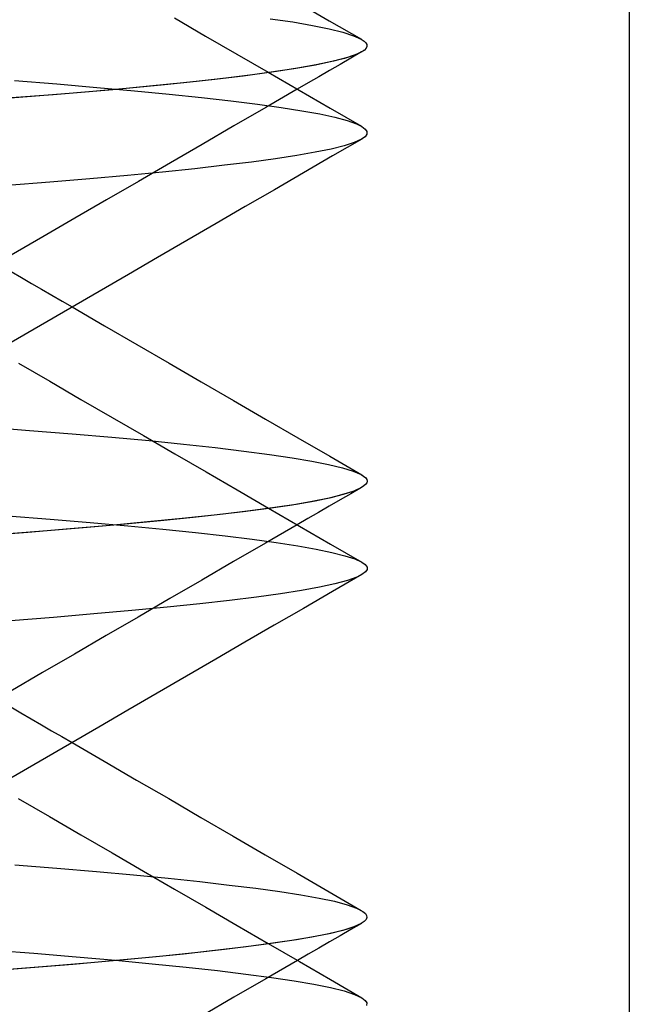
# Model space of a CAD drawing. Header units: millimetres. Extents: x 0 to 93, y -1.2 to 50.
# Tile 97 of 140: x 86.7 to 87.4, y 2.9 to 4.1. Entities that reach past the tile are written whole.
import ezdxf

# ---------------------------------------------------------------- set-up
doc = ezdxf.new("R2010")
doc.units = ezdxf.units.MM
doc.layers.add('MAIN-1', color=7, linetype='Continuous')
doc.layers.add('MAIN-2', color=7, linetype='Continuous')

msp = doc.modelspace()

# ---------------------------------------------------------------- linework, layer by layer
at = {"layer": 'MAIN-1'}
for p, q in [((87.4005, 8), (87.4005, 2.3)), ((87.0197, 4.1), (87.0565, 4.0786)), ((86.8788, 4.0818), (86.9146, 4.061)), ((87.0565, 4.0786), (87.0933, 4.0572)), ((86.9146, 4.061), (86.9505, 4.0402)), ((87.0931, 4.0573), (87.0963, 4.0552)), ((87.0963, 4.0552), (87.0984, 4.0531)), ((87.0987, 4.0469), (87.0967, 4.0449)), ((87.0984, 4.0531), (87.0995, 4.0511)), ((87.0996, 4.049), (87.0987, 4.0469)), ((87.0995, 4.0511), (87.0996, 4.049)), ((86.9505, 4.0402), (86.9862, 4.0195)), ((87.0773, 4.0363), (87.0611, 4.032)), ((87.0813, 4.0356), (87.069, 4.0285)), ((87.0892, 4.0406), (87.0773, 4.0363)), ((87.0935, 4.0427), (87.0813, 4.0356)), ((87.0967, 4.0449), (87.0892, 4.0406)), ((87.0942, 4.0431), (87.0936, 4.0428)), ((87.0948, 4.0435), (87.0942, 4.0431)), ((87.0953, 4.0438), (87.0948, 4.0435)), ((87.0958, 4.0442), (87.0953, 4.0438)), ((87.0963, 4.0445), (87.0958, 4.0442)), ((87.0967, 4.0449), (87.0963, 4.0445)), ((87.0159, 4.0234), (86.987, 4.019)), ((87.0406, 4.0277), (87.0159, 4.0234)), ((87.0611, 4.032), (87.0406, 4.0277)), ((87.069, 4.0285), (87.0567, 4.0214)), ((86.9862, 4.0195), (87.0219, 3.9988)), ((87.0444, 4.0142), (87.0321, 4.0071)), ((87.0567, 4.0214), (87.0444, 4.0142)), ((87.0321, 4.0071), (87.0198, 4)), ((87.0219, 3.9988), (87.0576, 3.9781)), ((87.0576, 3.9781), (87.0933, 3.9574)), ((87.0878, 3.9601), (87.0937, 3.9571)), ((87.0937, 3.9571), (87.0976, 3.9542)), ((87.0975, 3.9454), (87.0934, 3.9426)), ((87.0995, 3.9483), (87.0975, 3.9454)), ((87.0976, 3.9542), (87.0995, 3.9513)), ((87.0995, 3.9513), (87.0995, 3.9483)), ((87.0734, 3.935), (87.0585, 3.9313)), ((87.0936, 3.9427), (87.0603, 3.9233)), ((87.0851, 3.9388), (87.0734, 3.935)), ((87.0934, 3.9426), (87.0851, 3.9388)), ((87.0192, 3.9239), (86.9949, 3.9202)), ((87.0404, 3.9276), (87.0192, 3.9239)), ((87.0603, 3.9233), (87.0269, 3.904)), ((87.0585, 3.9313), (87.0404, 3.9276)), ((86.9364, 3.9126), (86.9024, 3.9087)), ((86.9673, 3.9164), (86.9364, 3.9126)), ((86.9949, 3.9202), (86.9673, 3.9164)), ((86.825, 3.9009), (86.7818, 3.8971)), ((86.8653, 3.9048), (86.825, 3.9009)), ((86.9024, 3.9087), (86.8653, 3.9048)), ((87.0269, 3.904), (86.9935, 3.8846)), ((86.7359, 3.8932), (86.6874, 3.8894)), ((86.7818, 3.8971), (86.7359, 3.8932)), ((86.9935, 3.8846), (86.9601, 3.8652)), ((86.9601, 3.8652), (86.9266, 3.8458)), ((86.9266, 3.8458), (86.8931, 3.8263)), ((86.8931, 3.8263), (86.8595, 3.8068)), ((86.8595, 3.8068), (86.826, 3.7874)), ((86.826, 3.7874), (86.7924, 3.7679)), ((86.7924, 3.7679), (86.7588, 3.7484)), ((86.7588, 3.7484), (86.7253, 3.7288)), ((86.7616, 3.75), (86.7987, 3.7285)), ((86.7253, 3.7288), (86.6917, 3.7093)), ((86.7987, 3.7285), (86.8357, 3.707)), ((86.8357, 3.707), (86.8727, 3.6855)), ((86.7, 3.6857), (86.7358, 3.6649)), ((86.8727, 3.6855), (86.9096, 3.664)), ((86.7358, 3.6649), (86.7717, 3.644)), ((86.9096, 3.664), (86.9466, 3.6425)), ((86.7717, 3.644), (86.8076, 3.6232)), ((86.9466, 3.6425), (86.9834, 3.6212)), ((86.8076, 3.6232), (86.8434, 3.6024)), ((86.9834, 3.6212), (87.0202, 3.5999)), ((86.8434, 3.6024), (86.8792, 3.5815)), ((87.0202, 3.5999), (87.0569, 3.5786)), ((86.8792, 3.5815), (86.9151, 3.5608)), ((87.0569, 3.5786), (87.0937, 3.5573)), ((86.9151, 3.5608), (86.9509, 3.54)), ((87.0982, 3.5539), (87.0994, 3.552)), ((87.0994, 3.552), (87.0998, 3.5502)), ((87.0998, 3.5502), (87.0995, 3.5483)), ((86.9509, 3.54), (86.9866, 3.5192)), ((87.0846, 3.5387), (87.0722, 3.5346)), ((87.0934, 3.5429), (87.0811, 3.5357)), ((87.0934, 3.5427), (87.0846, 3.5387)), ((87.0962, 3.5446), (87.0934, 3.5427)), ((87.0982, 3.5465), (87.0962, 3.5446)), ((87.0995, 3.5483), (87.0982, 3.5465)), ((87.0368, 3.5266), (87.0138, 3.5227)), ((87.0563, 3.5306), (87.0368, 3.5266)), ((87.0722, 3.5346), (87.0563, 3.5306)), ((87.0688, 3.5286), (87.0565, 3.5215)), ((87.0811, 3.5357), (87.0688, 3.5286)), ((86.9866, 3.5192), (87.0223, 3.4985)), ((87.0138, 3.5227), (86.9873, 3.5188)), ((87.0565, 3.5215), (87.0442, 3.5143)), ((87.0319, 3.5072), (87.0196, 3.5001)), ((87.0442, 3.5143), (87.0319, 3.5072)), ((87.0223, 3.4985), (87.058, 3.4778)), ((87.058, 3.4778), (87.0936, 3.4572)), ((87.0938, 3.457), (87.0977, 3.4543)), ((87.0977, 3.4543), (87.0997, 3.4515)), ((87.0997, 3.4487), (87.0978, 3.4459)), ((87.0997, 3.4515), (87.0997, 3.4487)), ((87.0936, 3.443), (87.0602, 3.4235)), ((87.0772, 3.4362), (87.0629, 3.4323)), ((87.0881, 3.4401), (87.0772, 3.4362)), ((87.0939, 3.443), (87.0881, 3.4401)), ((87.0978, 3.4459), (87.0939, 3.443)), ((87.0246, 3.4245), (87.0004, 3.4207)), ((87.0454, 3.4284), (87.0246, 3.4245)), ((87.0629, 3.4323), (87.0454, 3.4284)), ((86.9421, 3.413), (86.9079, 3.4092)), ((86.973, 3.4168), (86.9421, 3.413)), ((87.0004, 3.4207), (86.973, 3.4168)), ((87.0602, 3.4235), (87.0267, 3.4041)), ((86.8299, 3.4015), (86.7864, 3.3977)), ((86.8705, 3.4054), (86.8299, 3.4015)), ((86.9079, 3.4092), (86.8705, 3.4054)), ((87.0267, 3.4041), (86.9932, 3.3847)), ((86.7401, 3.3938), (86.6914, 3.3899)), ((86.7864, 3.3977), (86.7401, 3.3938)), ((86.9932, 3.3847), (86.9597, 3.3653)), ((86.9597, 3.3653), (86.9262, 3.3458)), ((86.9262, 3.3458), (86.8927, 3.3263)), ((86.8927, 3.3263), (86.8591, 3.3068)), ((86.8591, 3.3068), (86.8256, 3.2873)), ((86.8256, 3.2873), (86.792, 3.2678)), ((86.792, 3.2678), (86.7584, 3.2483)), ((86.7584, 3.2483), (86.7248, 3.2288)), ((86.7615, 3.2501), (86.7984, 3.2286)), ((86.7248, 3.2288), (86.6912, 3.2092)), ((86.7984, 3.2286), (86.8354, 3.2071)), ((86.8354, 3.2071), (86.8723, 3.1857)), ((86.6998, 3.186), (86.7357, 3.1651)), ((86.8723, 3.1857), (86.9092, 3.1642)), ((86.7357, 3.1651), (86.7716, 3.1443)), ((86.9092, 3.1642), (86.9462, 3.1427)), ((86.7716, 3.1443), (86.8074, 3.1234)), ((86.9462, 3.1427), (86.983, 3.1214)), ((86.8074, 3.1234), (86.8433, 3.1026)), ((86.983, 3.1214), (87.0197, 3.1001)), ((86.8433, 3.1026), (86.8791, 3.0818)), ((87.0197, 3.1001), (87.0564, 3.0788)), ((86.8791, 3.0818), (86.9149, 3.061)), ((87.0564, 3.0788), (87.0931, 3.0575)), ((86.9149, 3.061), (86.9508, 3.0402)), ((87.0951, 3.0563), (87.0978, 3.0539)), ((87.0978, 3.0539), (87.0993, 3.0516)), ((87.0993, 3.0516), (87.0996, 3.0493)), ((86.9508, 3.0402), (86.9865, 3.0194)), ((87.0933, 3.0426), (87.081, 3.0355)), ((87.0931, 3.0423), (87.0843, 3.0383)), ((87.0965, 3.0446), (87.0931, 3.0423)), ((87.0986, 3.0469), (87.0965, 3.0446)), ((87.0996, 3.0493), (87.0986, 3.0469)), ((87.0559, 3.0305), (87.0365, 3.0267)), ((87.0719, 3.0344), (87.0559, 3.0305)), ((87.081, 3.0355), (87.0688, 3.0284)), ((87.0843, 3.0383), (87.0719, 3.0344)), ((86.9865, 3.0194), (87.0223, 2.9987)), ((87.0136, 3.0229), (86.9872, 3.019)), ((87.0365, 3.0267), (87.0136, 3.0229)), ((87.0566, 3.0213), (87.0444, 3.0142)), ((87.0688, 3.0284), (87.0566, 3.0213)), ((87.0322, 3.0072), (87.0199, 3.0001)), ((87.0444, 3.0142), (87.0322, 3.0072)), ((87.0223, 2.9987), (87.058, 2.978)), ((87.058, 2.978), (87.0938, 2.9572)), ((87.0938, 2.9572), (87.0977, 2.9542)), ((87.0977, 2.9542), (87.0995, 2.9512)), ((87.0995, 2.9512), (87.0993, 2.9482))]:
    msp.add_line(p, q, dxfattribs=at)
at = {"layer": 'MAIN-2'}
for p, q in [((86.9888, 4.0809), (87.0147, 4.0771)), ((86.9888, 4.0809), (87.0147, 4.0771)), ((87.0147, 4.0771), (87.0372, 4.0732)), ((87.0147, 4.0771), (87.0372, 4.0732)), ((87.0372, 4.0732), (87.0563, 4.0693)), ((87.0372, 4.0732), (87.0563, 4.0693)), ((87.0563, 4.0693), (87.0721, 4.0653)), ((87.0563, 4.0693), (87.0721, 4.0653)), ((87.0721, 4.0653), (87.0844, 4.0613)), ((87.0721, 4.0653), (87.0844, 4.0613)), ((87.0844, 4.0613), (87.0931, 4.0573)), ((87.0844, 4.0613), (87.0931, 4.0573)), ((87.074, 4.0353), (87.0592, 4.0316)), ((87.0855, 4.039), (87.074, 4.0353)), ((87.0936, 4.0428), (87.0855, 4.039)), ((87.0201, 4.0241), (86.9958, 4.0203)), ((87.0413, 4.0279), (87.0201, 4.0241)), ((87.0592, 4.0316), (87.0413, 4.0279)), ((86.9378, 4.0126), (86.9042, 4.0088)), ((86.9577, 4.0151), (86.9251, 4.0111)), ((86.9684, 4.0165), (86.9378, 4.0126)), ((86.987, 4.019), (86.9577, 4.0151)), ((86.9958, 4.0203), (86.9684, 4.0165)), ((86.6955, 4.0099), (86.744, 4.006)), ((86.6955, 4.0099), (86.744, 4.006)), ((86.744, 4.006), (86.7899, 4.002)), ((86.744, 4.006), (86.7899, 4.002)), ((86.8279, 4.0012), (86.7853, 3.9974)), ((86.7899, 4.002), (86.8329, 3.9981)), ((86.7899, 4.002), (86.8329, 3.9981)), ((86.8502, 4.0033), (86.8081, 3.9994)), ((86.8675, 4.005), (86.8279, 4.0012)), ((86.8893, 4.0072), (86.8502, 4.0033)), ((86.9042, 4.0088), (86.8675, 4.005)), ((86.9251, 4.0111), (86.8893, 4.0072)), ((86.7149, 3.9917), (86.6641, 3.9878)), ((86.7399, 3.9936), (86.6919, 3.9899)), ((86.7629, 3.9955), (86.7149, 3.9917)), ((86.7853, 3.9974), (86.7399, 3.9936)), ((86.8081, 3.9994), (86.7629, 3.9955)), ((86.8329, 3.9981), (86.8729, 3.9942)), ((86.8329, 3.9981), (86.8729, 3.9942)), ((86.8729, 3.9942), (86.9098, 3.9903)), ((86.8729, 3.9942), (86.9098, 3.9903)), ((86.9098, 3.9903), (86.9435, 3.9865)), ((86.9098, 3.9903), (86.9435, 3.9865)), ((87.0198, 4), (86.9835, 3.9789)), ((86.9435, 3.9865), (86.974, 3.9828)), ((86.9435, 3.9865), (86.974, 3.9828)), ((86.9835, 3.9789), (86.9471, 3.9578)), ((86.974, 3.9828), (87.0011, 3.979)), ((86.974, 3.9828), (87.0011, 3.979)), ((87.0011, 3.979), (87.025, 3.9753)), ((87.0011, 3.979), (87.025, 3.9753)), ((87.025, 3.9753), (87.0456, 3.9716)), ((87.025, 3.9753), (87.0456, 3.9716)), ((87.0456, 3.9716), (87.063, 3.9678)), ((87.0456, 3.9716), (87.063, 3.9678)), ((87.063, 3.9678), (87.077, 3.964)), ((87.063, 3.9678), (87.077, 3.964)), ((86.9471, 3.9578), (86.9106, 3.9366)), ((87.077, 3.964), (87.0878, 3.9601)), ((87.077, 3.964), (87.0878, 3.9601)), ((86.9106, 3.9366), (86.8742, 3.9155)), ((87.0734, 3.935), (87.0585, 3.9313)), ((87.0851, 3.9388), (87.0734, 3.935)), ((87.0934, 3.9426), (87.0851, 3.9388)), ((87.0192, 3.9239), (86.9949, 3.9202)), ((87.0404, 3.9276), (87.0192, 3.9239)), ((87.0585, 3.9313), (87.0404, 3.9276)), ((86.8742, 3.9155), (86.8376, 3.8942)), ((86.9364, 3.9126), (86.9024, 3.9087)), ((86.9673, 3.9164), (86.9364, 3.9126)), ((86.9949, 3.9202), (86.9673, 3.9164)), ((86.825, 3.9009), (86.7818, 3.8971)), ((86.8653, 3.9048), (86.825, 3.9009)), ((86.9024, 3.9087), (86.8653, 3.9048)), ((86.7359, 3.8932), (86.6874, 3.8894)), ((86.7818, 3.8971), (86.7359, 3.8932)), ((86.8376, 3.8942), (86.8011, 3.873)), ((86.8011, 3.873), (86.7646, 3.8518)), ((86.7646, 3.8518), (86.7281, 3.8306)), ((86.7281, 3.8306), (86.6915, 3.8093)), ((86.6916, 3.7907), (86.7033, 3.7839)), ((86.7033, 3.7839), (86.7149, 3.7771)), ((86.7149, 3.7771), (86.7266, 3.7703)), ((86.7266, 3.7703), (86.7383, 3.7636)), ((86.7383, 3.7636), (86.75, 3.7568)), ((86.75, 3.7568), (86.7616, 3.75)), ((86.6616, 3.6123), (86.7128, 3.6084)), ((86.6616, 3.6123), (86.7128, 3.6084)), ((86.7128, 3.6084), (86.7614, 3.6045)), ((86.7128, 3.6084), (86.7614, 3.6045)), ((86.7614, 3.6045), (86.8072, 3.6006)), ((86.7614, 3.6045), (86.8072, 3.6006)), ((86.8072, 3.6006), (86.8499, 3.5967)), ((86.8072, 3.6006), (86.8499, 3.5967)), ((86.8499, 3.5967), (86.8893, 3.5927)), ((86.8499, 3.5967), (86.8893, 3.5927)), ((86.8893, 3.5927), (86.9255, 3.5887)), ((86.8893, 3.5927), (86.9255, 3.5887)), ((86.9255, 3.5887), (86.9583, 3.5847)), ((86.9255, 3.5887), (86.9583, 3.5847)), ((86.9583, 3.5847), (86.9878, 3.5808)), ((86.9583, 3.5847), (86.9878, 3.5808)), ((86.9878, 3.5808), (87.0138, 3.5769)), ((86.9878, 3.5808), (87.0138, 3.5769)), ((87.0138, 3.5769), (87.0365, 3.573)), ((87.0138, 3.5769), (87.0365, 3.573)), ((87.0365, 3.573), (87.0557, 3.5692)), ((87.0365, 3.573), (87.0557, 3.5692)), ((87.0557, 3.5692), (87.0716, 3.5653)), ((87.0557, 3.5692), (87.0716, 3.5653)), ((87.0716, 3.5653), (87.084, 3.5615)), ((87.0716, 3.5653), (87.084, 3.5615)), ((87.084, 3.5615), (87.0929, 3.5577)), ((87.084, 3.5615), (87.0929, 3.5577)), ((87.0929, 3.5577), (87.0982, 3.5539)), ((87.0929, 3.5577), (87.0982, 3.5539)), ((87.085, 3.5388), (87.0733, 3.535)), ((87.0934, 3.5427), (87.085, 3.5388)), ((87.0401, 3.5273), (87.0186, 3.5235)), ((87.0583, 3.5311), (87.0401, 3.5273)), ((87.0733, 3.535), (87.0583, 3.5311)), ((86.9576, 3.5149), (86.9244, 3.5111)), ((86.9659, 3.516), (86.9346, 3.5122)), ((86.9873, 3.5188), (86.9576, 3.5149)), ((86.9939, 3.5197), (86.9659, 3.516)), ((87.0186, 3.5235), (86.9939, 3.5197)), ((86.6879, 3.5102), (86.7364, 3.5064)), ((86.6879, 3.5102), (86.7364, 3.5064)), ((86.7364, 3.5064), (86.7823, 3.5027)), ((86.7364, 3.5064), (86.7823, 3.5027)), ((86.848, 3.5033), (86.8051, 3.4993)), ((86.8627, 3.5047), (86.8222, 3.5009)), ((86.8879, 3.5072), (86.848, 3.5033)), ((86.9002, 3.5085), (86.8627, 3.5047)), ((86.9244, 3.5111), (86.8879, 3.5072)), ((86.9346, 3.5122), (86.9002, 3.5085)), ((86.7328, 3.4931), (86.6844, 3.4893)), ((86.7592, 3.4953), (86.7106, 3.4913)), ((86.7788, 3.497), (86.7328, 3.4931)), ((86.8051, 3.4993), (86.7592, 3.4953)), ((86.8222, 3.5009), (86.7788, 3.497)), ((86.7823, 3.5027), (86.8254, 3.4989)), ((86.7823, 3.5027), (86.8254, 3.4989)), ((86.8254, 3.4989), (86.8657, 3.4951)), ((86.8254, 3.4989), (86.8657, 3.4951)), ((86.8657, 3.4951), (86.9029, 3.4913)), ((86.8657, 3.4951), (86.9029, 3.4913)), ((87.0196, 3.5001), (86.9832, 3.4789)), ((86.7106, 3.4913), (86.6595, 3.4873)), ((86.9029, 3.4913), (86.937, 3.4875)), ((86.9029, 3.4913), (86.937, 3.4875)), ((86.937, 3.4875), (86.968, 3.4836)), ((86.937, 3.4875), (86.968, 3.4836)), ((86.968, 3.4836), (86.9957, 3.4798)), ((86.968, 3.4836), (86.9957, 3.4798)), ((86.9832, 3.4789), (86.9467, 3.4578)), ((86.9957, 3.4798), (87.0202, 3.4759)), ((86.9957, 3.4798), (87.0202, 3.4759)), ((87.0202, 3.4759), (87.0414, 3.4721)), ((87.0202, 3.4759), (87.0414, 3.4721)), ((87.0414, 3.4721), (87.0594, 3.4683)), ((87.0414, 3.4721), (87.0594, 3.4683)), ((87.0594, 3.4683), (87.0742, 3.4645)), ((87.0594, 3.4683), (87.0742, 3.4645)), ((87.0742, 3.4645), (87.0857, 3.4608)), ((87.0742, 3.4645), (87.0857, 3.4608)), ((87.0857, 3.4608), (87.0938, 3.457)), ((87.0857, 3.4608), (87.0938, 3.457)), ((86.9467, 3.4578), (86.9102, 3.4366)), ((86.9102, 3.4366), (86.8737, 3.4154)), ((87.0772, 3.4362), (87.0629, 3.4323)), ((87.0881, 3.4401), (87.0772, 3.4362)), ((87.0246, 3.4245), (87.0004, 3.4207)), ((87.0454, 3.4284), (87.0246, 3.4245)), ((87.0629, 3.4323), (87.0454, 3.4284)), ((86.8737, 3.4154), (86.8372, 3.3941)), ((86.9421, 3.413), (86.9079, 3.4092)), ((86.973, 3.4168), (86.9421, 3.413)), ((87.0004, 3.4207), (86.973, 3.4168)), ((86.8299, 3.4015), (86.7864, 3.3977)), ((86.8705, 3.4054), (86.8299, 3.4015)), ((86.9079, 3.4092), (86.8705, 3.4054)), ((86.7401, 3.3938), (86.6914, 3.3899)), ((86.7864, 3.3977), (86.7401, 3.3938)), ((86.8372, 3.3941), (86.8007, 3.3729)), ((86.8007, 3.3729), (86.7642, 3.3517)), ((86.7642, 3.3517), (86.7276, 3.3304)), ((86.7276, 3.3304), (86.6911, 3.3092)), ((86.6911, 3.291), (86.7029, 3.2842)), ((86.7029, 3.2842), (86.7146, 3.2774)), ((86.7146, 3.2774), (86.7263, 3.2705)), ((86.7263, 3.2705), (86.738, 3.2637)), ((86.738, 3.2637), (86.7497, 3.2569)), ((86.7497, 3.2569), (86.7615, 3.2501)), ((86.6959, 3.1099), (86.7441, 3.106)), ((86.6959, 3.1099), (86.7441, 3.106)), ((86.7441, 3.106), (86.7894, 3.1021)), ((86.7441, 3.106), (86.7894, 3.1021)), ((86.7894, 3.1021), (86.8319, 3.0982)), ((86.7894, 3.1021), (86.8319, 3.0982)), ((86.8319, 3.0982), (86.8715, 3.0943)), ((86.8319, 3.0982), (86.8715, 3.0943)), ((86.8715, 3.0943), (86.9081, 3.0905)), ((86.8715, 3.0943), (86.9081, 3.0905)), ((86.9081, 3.0905), (86.9417, 3.0866)), ((86.9081, 3.0905), (86.9417, 3.0866)), ((86.9417, 3.0866), (86.9723, 3.0829)), ((86.9417, 3.0866), (86.9723, 3.0829)), ((86.9723, 3.0829), (86.9997, 3.0791)), ((86.9723, 3.0829), (86.9997, 3.0791)), ((86.9997, 3.0791), (87.0239, 3.0754)), ((86.9997, 3.0791), (87.0239, 3.0754)), ((87.0239, 3.0754), (87.0448, 3.0716)), ((87.0239, 3.0754), (87.0448, 3.0716)), ((87.0448, 3.0716), (87.0625, 3.0679)), ((87.0448, 3.0716), (87.0625, 3.0679)), ((87.0625, 3.0679), (87.0768, 3.064)), ((87.0625, 3.0679), (87.0768, 3.064)), ((87.0768, 3.064), (87.0877, 3.0602)), ((87.0768, 3.064), (87.0877, 3.0602)), ((87.0877, 3.0602), (87.0951, 3.0563)), ((87.0877, 3.0602), (87.0951, 3.0563)), ((87.0931, 3.0423), (87.0847, 3.0385)), ((87.0582, 3.031), (87.0402, 3.0274)), ((87.0731, 3.0347), (87.0582, 3.031)), ((87.0847, 3.0385), (87.0731, 3.0347)), ((86.9872, 3.019), (86.9579, 3.0152)), ((86.9945, 3.0201), (86.967, 3.0163)), ((87.0189, 3.0237), (86.9945, 3.0201)), ((87.0402, 3.0274), (87.0189, 3.0237)), ((86.6663, 3.0121), (86.7177, 3.0082)), ((86.6663, 3.0121), (86.7177, 3.0082)), ((86.7177, 3.0082), (86.766, 3.0042)), ((86.7177, 3.0082), (86.766, 3.0042)), ((86.8892, 3.0073), (86.85, 3.0034)), ((86.9024, 3.0087), (86.8655, 3.0049)), ((86.9252, 3.0113), (86.8892, 3.0073)), ((86.9362, 3.0126), (86.9024, 3.0087)), ((86.9579, 3.0152), (86.9252, 3.0113)), ((86.967, 3.0163), (86.9362, 3.0126)), ((86.7623, 2.9954), (86.7139, 2.9914)), ((86.7828, 2.9972), (86.7372, 2.9933)), ((86.8077, 2.9994), (86.7623, 2.9954)), ((86.766, 3.0042), (86.8113, 3.0002)), ((86.766, 3.0042), (86.8113, 3.0002)), ((86.8256, 3.001), (86.7828, 2.9972)), ((86.85, 3.0034), (86.8077, 2.9994)), ((86.8113, 3.0002), (86.8535, 2.9962)), ((86.8113, 3.0002), (86.8535, 2.9962)), ((86.8655, 3.0049), (86.8256, 3.001)), ((86.8535, 2.9962), (86.8925, 2.9922)), ((86.8535, 2.9962), (86.8925, 2.9922)), ((87.0199, 3.0001), (86.9835, 2.9789)), ((86.7139, 2.9914), (86.6627, 2.9875)), ((86.7372, 2.9933), (86.6888, 2.9895)), ((86.8925, 2.9922), (86.9283, 2.9883)), ((86.8925, 2.9922), (86.9283, 2.9883)), ((86.9283, 2.9883), (86.9609, 2.9843)), ((86.9283, 2.9883), (86.9609, 2.9843)), ((86.9609, 2.9843), (86.9901, 2.9804)), ((86.9609, 2.9843), (86.9901, 2.9804)), ((86.9835, 2.9789), (86.9471, 2.9578)), ((86.9901, 2.9804), (87.0161, 2.9765)), ((86.9901, 2.9804), (87.0161, 2.9765)), ((87.0161, 2.9765), (87.0386, 2.9727)), ((87.0161, 2.9765), (87.0386, 2.9727)), ((87.0386, 2.9727), (87.0578, 2.9688)), ((87.0386, 2.9727), (87.0578, 2.9688)), ((87.0578, 2.9688), (87.0734, 2.965)), ((87.0578, 2.9688), (87.0734, 2.965)), ((87.0734, 2.965), (87.0854, 2.9611)), ((87.0734, 2.965), (87.0854, 2.9611)), ((87.0854, 2.9611), (87.0938, 2.9572)), ((87.0854, 2.9611), (87.0938, 2.9572)), ((86.9471, 2.9578), (86.9105, 2.9365))]:
    msp.add_line(p, q, dxfattribs=at)

doc.saveas('drawing.dxf')
